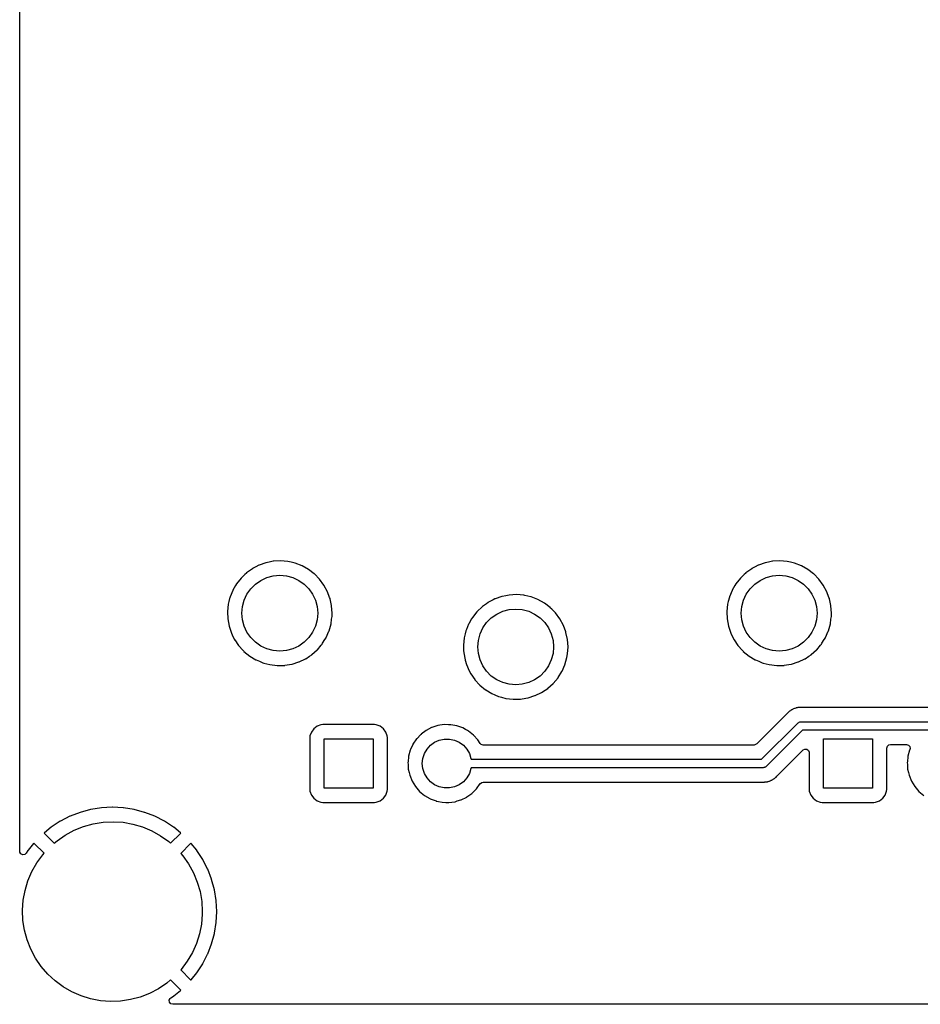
# Model space of a CAD drawing. Extents: x 2.72 to 6.23, y -5.23 to -2.47.
# Tile 1 of 18: x 2.72 to 3.98, y -5.23 to -3.85. Entities that reach past the tile are written whole.
import ezdxf

# ---------------------------------------------------------------- set-up
doc = ezdxf.new("R2010")
doc.units = 0
doc.header["$MEASUREMENT"] = 0
doc.layers.add('BLACK', color=7, linetype='CONTINUOUS')

msp = doc.modelspace()

# ---------------------------------------------------------------- linework, layer by layer
at = {"layer": 'BLACK', "linetype": 'CONTINUOUS'}
for p, q in [((2.72002, -5.01537), (2.72002, -2.68463)), ((3.07545, -4.60911), (3.07148, -4.6099)), ((3.07563, -4.6091), (3.07545, -4.60911)), ((3.08562, -4.60855), (3.07563, -4.6091)), ((3.07563, -4.6091), (3.07563, -4.6091)), ((3.0858, -4.60854), (3.08562, -4.60855)), ((3.08562, -4.60855), (3.08562, -4.60855)), ((3.09612, -4.60944), (3.0858, -4.60854)), ((3.77545, -4.60911), (3.77148, -4.6099)), ((3.77563, -4.6091), (3.77545, -4.60911)), ((3.78562, -4.60855), (3.77563, -4.6091)), ((3.77563, -4.6091), (3.77563, -4.6091)), ((3.7858, -4.60854), (3.78562, -4.60855)), ((3.78562, -4.60855), (3.78562, -4.60855)), ((3.79612, -4.60944), (3.7858, -4.60854)), ((3.04211, -4.62235), (3.03789, -4.62537)), ((3.04617, -4.61945), (3.04211, -4.62235)), ((3.04632, -4.61934), (3.04617, -4.61945)), ((3.04617, -4.61945), (3.04617, -4.61945)), ((3.05097, -4.61692), (3.04632, -4.61934)), ((3.05536, -4.61465), (3.05097, -4.61692)), ((3.05551, -4.61457), (3.05536, -4.61465)), ((3.05536, -4.61465), (3.05536, -4.61465)), ((3.05568, -4.61451), (3.05551, -4.61457)), ((3.06512, -4.61119), (3.05568, -4.61451)), ((3.05568, -4.61451), (3.05568, -4.61451)), ((3.06529, -4.61113), (3.06512, -4.61119)), ((3.06546, -4.6111), (3.06529, -4.61113)), ((3.07148, -4.6099), (3.06546, -4.6111)), ((3.06546, -4.6111), (3.06546, -4.6111)), ((3.1005, -4.61045), (3.09612, -4.60944)), ((3.10604, -4.61174), (3.1005, -4.61045)), ((3.10605, -4.61174), (3.10604, -4.61174)), ((3.10622, -4.61178), (3.10605, -4.61174)), ((3.11588, -4.61552), (3.10622, -4.61178)), ((3.12492, -4.62058), (3.11588, -4.61552)), ((3.12506, -4.62068), (3.12492, -4.62058)), ((3.13302, -4.62676), (3.12506, -4.62068)), ((3.12506, -4.62068), (3.12506, -4.62068)), ((3.74211, -4.62235), (3.73789, -4.62537)), ((3.74617, -4.61945), (3.74211, -4.62235)), ((3.74632, -4.61934), (3.74617, -4.61945)), ((3.74617, -4.61945), (3.74617, -4.61945)), ((3.75097, -4.61692), (3.74632, -4.61934)), ((3.75536, -4.61465), (3.75097, -4.61692)), ((3.75551, -4.61457), (3.75536, -4.61465)), ((3.75536, -4.61465), (3.75536, -4.61465)), ((3.75568, -4.61451), (3.75551, -4.61457)), ((3.76512, -4.61119), (3.75568, -4.61451)), ((3.75568, -4.61451), (3.75568, -4.61451)), ((3.76529, -4.61113), (3.76512, -4.61119)), ((3.76546, -4.6111), (3.76529, -4.61113)), ((3.77148, -4.6099), (3.76546, -4.6111)), ((3.76546, -4.6111), (3.76546, -4.6111)), ((3.8005, -4.61045), (3.79612, -4.60944)), ((3.80604, -4.61174), (3.8005, -4.61045)), ((3.80605, -4.61174), (3.80604, -4.61174)), ((3.80622, -4.61178), (3.80605, -4.61174)), ((3.81588, -4.61552), (3.80622, -4.61178)), ((3.82492, -4.62058), (3.81588, -4.61552)), ((3.82506, -4.62068), (3.82492, -4.62058)), ((3.83302, -4.62676), (3.82506, -4.62068)), ((3.82506, -4.62068), (3.82506, -4.62068)), ((3.03039, -4.63252), (3.02397, -4.64066)), ((3.03565, -4.6275), (3.03039, -4.63252)), ((3.03776, -4.62549), (3.03565, -4.6275)), ((3.03789, -4.62537), (3.03776, -4.62549)), ((3.03776, -4.62549), (3.03776, -4.62549)), ((3.05048, -4.64117), (3.05807, -4.63586)), ((3.05807, -4.63586), (3.06647, -4.63195)), ((3.06647, -4.63195), (3.07542, -4.62955)), ((3.07542, -4.62955), (3.08465, -4.62874)), ((3.08465, -4.62874), (3.09387, -4.62955)), ((3.09387, -4.62955), (3.10282, -4.63195)), ((3.10282, -4.63195), (3.11122, -4.63586)), ((3.11122, -4.63586), (3.11881, -4.64117)), ((3.13316, -4.62686), (3.13302, -4.62676)), ((3.13302, -4.62676), (3.13302, -4.62676)), ((3.14043, -4.63425), (3.13316, -4.62686)), ((3.14658, -4.64258), (3.14043, -4.63425)), ((3.73039, -4.63252), (3.72397, -4.64066)), ((3.73565, -4.6275), (3.73039, -4.63252)), ((3.73776, -4.62549), (3.73565, -4.6275)), ((3.73789, -4.62537), (3.73776, -4.62549)), ((3.73776, -4.62549), (3.73776, -4.62549)), ((3.75048, -4.64117), (3.75807, -4.63586)), ((3.75807, -4.63586), (3.76647, -4.63195)), ((3.76647, -4.63195), (3.77542, -4.62955)), ((3.77542, -4.62955), (3.78465, -4.62874)), ((3.78465, -4.62874), (3.79387, -4.62955)), ((3.79387, -4.62955), (3.80282, -4.63195)), ((3.80282, -4.63195), (3.81122, -4.63586)), ((3.81122, -4.63586), (3.81881, -4.64117)), ((3.83316, -4.62686), (3.83302, -4.62676)), ((3.83302, -4.62676), (3.83302, -4.62676)), ((3.84043, -4.63425), (3.83316, -4.62686)), ((3.84658, -4.64258), (3.84043, -4.63425)), ((3.0187, -4.64978), (3.01498, -4.65898)), ((3.01877, -4.64962), (3.0187, -4.64978)), ((3.01886, -4.64947), (3.01877, -4.64962)), ((3.02261, -4.64301), (3.01886, -4.64947)), ((3.01886, -4.64947), (3.01886, -4.64947)), ((3.02397, -4.64066), (3.02261, -4.64301)), ((3.03862, -4.65531), (3.04393, -4.64773)), ((3.04393, -4.64773), (3.05048, -4.64117)), ((3.11881, -4.64117), (3.12536, -4.64773)), ((3.12536, -4.64773), (3.13067, -4.65531)), ((3.1515, -4.6517), (3.14658, -4.64258)), ((3.7187, -4.64978), (3.71498, -4.65898)), ((3.71877, -4.64962), (3.7187, -4.64978)), ((3.71886, -4.64947), (3.71877, -4.64962)), ((3.72261, -4.64301), (3.71886, -4.64947)), ((3.71886, -4.64947), (3.71886, -4.64947)), ((3.72397, -4.64066), (3.72261, -4.64301)), ((3.73862, -4.65531), (3.74393, -4.64773)), ((3.74393, -4.64773), (3.75048, -4.64117)), ((3.81881, -4.64117), (3.82536, -4.64773)), ((3.82536, -4.64773), (3.83067, -4.65531)), ((3.8515, -4.6517), (3.84658, -4.64258)), ((3.01484, -4.65939), (3.01335, -4.66538)), ((3.01488, -4.65922), (3.01484, -4.65939)), ((3.01484, -4.65939), (3.01484, -4.65939)), ((3.01498, -4.65898), (3.01488, -4.65922)), ((3.0323, -4.67266), (3.0347, -4.66371)), ((3.0347, -4.66371), (3.03862, -4.65531)), ((3.13067, -4.65531), (3.13459, -4.66371)), ((3.13459, -4.66371), (3.13699, -4.67266)), ((3.15156, -4.65187), (3.1515, -4.6517)), ((3.15447, -4.65974), (3.15156, -4.65187)), ((3.15509, -4.66142), (3.15447, -4.65974)), ((3.15513, -4.6616), (3.15509, -4.66142)), ((3.1572, -4.67124), (3.15513, -4.6616)), ((3.38357, -4.66319), (3.37703, -4.66659)), ((3.38607, -4.66189), (3.38357, -4.66319)), ((3.38622, -4.66181), (3.38607, -4.66189)), ((3.38607, -4.66189), (3.38607, -4.66189)), ((3.38639, -4.66175), (3.38622, -4.66181)), ((3.39583, -4.65844), (3.38639, -4.66175)), ((3.38639, -4.66175), (3.38639, -4.66175)), ((3.396, -4.65838), (3.39583, -4.65844)), ((3.39617, -4.65834), (3.396, -4.65838)), ((3.40156, -4.65727), (3.39617, -4.65834)), ((3.39617, -4.65834), (3.39617, -4.65834)), ((3.40616, -4.65636), (3.40156, -4.65727)), ((3.40633, -4.65635), (3.40616, -4.65636)), ((3.40634, -4.65635), (3.40633, -4.65635)), ((3.41633, -4.6558), (3.40634, -4.65635)), ((3.41651, -4.65579), (3.41633, -4.6558)), ((3.41633, -4.6558), (3.41633, -4.6558)), ((3.42683, -4.65668), (3.41651, -4.65579)), ((3.42836, -4.65704), (3.42683, -4.65668)), ((3.43675, -4.65898), (3.42836, -4.65704)), ((3.43692, -4.65902), (3.43675, -4.65898)), ((3.43675, -4.65898), (3.43675, -4.65898)), ((3.44659, -4.66276), (3.43692, -4.65902)), ((3.45563, -4.66782), (3.44659, -4.66276)), ((3.71484, -4.65939), (3.71335, -4.66538)), ((3.71488, -4.65922), (3.71484, -4.65939)), ((3.71484, -4.65939), (3.71484, -4.65939)), ((3.71498, -4.65898), (3.71488, -4.65922)), ((3.7323, -4.67266), (3.7347, -4.66371)), ((3.7347, -4.66371), (3.73862, -4.65531)), ((3.83067, -4.65531), (3.83459, -4.66371)), ((3.83459, -4.66371), (3.83699, -4.67266)), ((3.85156, -4.65187), (3.8515, -4.6517)), ((3.85447, -4.65974), (3.85156, -4.65187)), ((3.85509, -4.66142), (3.85447, -4.65974)), ((3.85513, -4.6616), (3.85509, -4.66142)), ((3.8572, -4.67124), (3.85513, -4.6616)), ((3.01238, -4.66928), (3.01133, -4.67959)), ((3.01335, -4.66538), (3.01238, -4.66928)), ((3.0315, -4.68189), (3.0323, -4.67266)), ((3.13699, -4.67266), (3.1378, -4.68189)), ((3.15727, -4.67155), (3.1572, -4.67124)), ((3.15728, -4.67173), (3.15727, -4.67155)), ((3.15798, -4.68163), (3.15728, -4.67173)), ((3.36847, -4.67273), (3.36143, -4.67944)), ((3.3686, -4.67261), (3.36847, -4.67273)), ((3.36847, -4.67273), (3.36847, -4.67273)), ((3.37436, -4.6685), (3.3686, -4.67261)), ((3.37688, -4.66669), (3.37436, -4.6685)), ((3.37703, -4.66659), (3.37688, -4.66669)), ((3.37688, -4.66669), (3.37688, -4.66669)), ((3.39718, -4.67919), (3.40612, -4.67679)), ((3.40612, -4.67679), (3.41535, -4.67598)), ((3.41535, -4.67598), (3.42458, -4.67679)), ((3.42458, -4.67679), (3.43353, -4.67919)), ((3.45577, -4.66793), (3.45563, -4.66782)), ((3.46373, -4.674), (3.45577, -4.66793)), ((3.45577, -4.66793), (3.45577, -4.66793)), ((3.46387, -4.67411), (3.46373, -4.674)), ((3.46373, -4.674), (3.46373, -4.674)), ((3.46604, -4.67631), (3.46387, -4.67411)), ((3.46912, -4.67944), (3.46604, -4.67631)), ((3.71238, -4.66928), (3.71133, -4.67959)), ((3.71335, -4.66538), (3.71238, -4.66928)), ((3.7315, -4.68189), (3.7323, -4.67266)), ((3.83699, -4.67266), (3.8378, -4.68189)), ((3.85727, -4.67155), (3.8572, -4.67124)), ((3.85728, -4.67173), (3.85727, -4.67155)), ((3.85798, -4.68163), (3.85728, -4.67173)), ((3.01133, -4.67959), (3.01133, -4.67976)), ((3.01133, -4.67976), (3.01172, -4.68969)), ((3.01172, -4.68969), (3.01173, -4.68994)), ((3.01173, -4.68994), (3.01359, -4.70013)), ((3.0323, -4.69112), (3.0315, -4.68189)), ((3.0347, -4.70007), (3.0323, -4.69112)), ((3.13699, -4.69112), (3.13459, -4.70007)), ((3.1378, -4.68189), (3.13699, -4.69112)), ((3.15648, -4.69677), (3.15735, -4.69024)), ((3.15735, -4.69024), (3.15784, -4.68662)), ((3.15784, -4.68662), (3.15786, -4.6865)), ((3.15784, -4.68662), (3.15784, -4.68662)), ((3.15786, -4.6865), (3.158, -4.68189)), ((3.158, -4.68189), (3.15798, -4.68163)), ((3.35356, -4.68983), (3.34957, -4.69671)), ((3.35468, -4.6879), (3.35356, -4.68983)), ((3.3611, -4.67976), (3.35468, -4.6879)), ((3.36143, -4.67944), (3.3611, -4.67976)), ((3.37464, -4.69497), (3.38119, -4.68842)), ((3.38119, -4.68842), (3.38878, -4.6831)), ((3.38878, -4.6831), (3.39718, -4.67919)), ((3.43353, -4.67919), (3.44193, -4.6831)), ((3.44193, -4.6831), (3.44952, -4.68842)), ((3.44952, -4.68842), (3.45607, -4.69497)), ((3.46926, -4.67959), (3.46912, -4.67944)), ((3.47113, -4.68149), (3.46926, -4.67959)), ((3.47729, -4.68983), (3.47113, -4.68149)), ((3.48221, -4.69895), (3.47729, -4.68983)), ((3.71133, -4.67959), (3.71133, -4.67976)), ((3.71133, -4.67976), (3.71172, -4.68969)), ((3.71172, -4.68969), (3.71173, -4.68994)), ((3.71173, -4.68994), (3.71359, -4.70013)), ((3.7323, -4.69112), (3.7315, -4.68189)), ((3.7347, -4.70007), (3.7323, -4.69112)), ((3.83699, -4.69112), (3.83459, -4.70007)), ((3.8378, -4.68189), (3.83699, -4.69112)), ((3.85648, -4.69677), (3.85735, -4.69024)), ((3.85735, -4.69024), (3.85784, -4.68662)), ((3.85784, -4.68662), (3.85786, -4.6865)), ((3.85784, -4.68662), (3.85784, -4.68662)), ((3.85786, -4.6865), (3.858, -4.68189)), ((3.858, -4.68189), (3.85798, -4.68163)), ((3.01359, -4.70013), (3.01687, -4.70996)), ((3.03862, -4.70846), (3.0347, -4.70007)), ((3.13459, -4.70007), (3.13067, -4.70846)), ((3.15367, -4.70674), (3.15648, -4.69677)), ((3.34638, -4.70451), (3.34559, -4.70647)), ((3.34941, -4.69702), (3.34638, -4.70451)), ((3.34948, -4.69686), (3.34941, -4.69702)), ((3.34957, -4.69671), (3.34948, -4.69686)), ((3.34957, -4.69671), (3.34957, -4.69671)), ((3.36541, -4.71096), (3.36933, -4.70256)), ((3.36933, -4.70256), (3.37464, -4.69497)), ((3.45607, -4.69497), (3.46138, -4.70256)), ((3.46138, -4.70256), (3.4653, -4.71096)), ((3.48227, -4.69911), (3.48221, -4.69895)), ((3.48557, -4.70805), (3.48227, -4.69911)), ((3.71359, -4.70013), (3.71687, -4.70996)), ((3.73862, -4.70846), (3.7347, -4.70007)), ((3.83459, -4.70007), (3.83067, -4.70846)), ((3.85367, -4.70674), (3.85648, -4.69677)), ((3.01687, -4.70996), (3.01808, -4.71237)), ((3.01808, -4.71237), (3.02138, -4.71897)), ((3.02138, -4.71897), (3.0215, -4.71923)), ((3.0215, -4.71923), (3.0216, -4.71938)), ((3.0216, -4.71938), (3.02688, -4.727)), ((3.04393, -4.71605), (3.03862, -4.70846)), ((3.05048, -4.7226), (3.04393, -4.71605)), ((3.12536, -4.71605), (3.11881, -4.7226)), ((3.13067, -4.70846), (3.12536, -4.71605)), ((3.14461, -4.72401), (3.14797, -4.71863)), ((3.14797, -4.71863), (3.14948, -4.71622)), ((3.14948, -4.71622), (3.14958, -4.71598)), ((3.14958, -4.71598), (3.15359, -4.7069)), ((3.15359, -4.7069), (3.15367, -4.70674)), ((3.34309, -4.71652), (3.34203, -4.72683)), ((3.34452, -4.71076), (3.34309, -4.71652)), ((3.34555, -4.70664), (3.34452, -4.71076)), ((3.34559, -4.70647), (3.34555, -4.70664)), ((3.34555, -4.70664), (3.34555, -4.70664)), ((3.36301, -4.7199), (3.36541, -4.71096)), ((3.4653, -4.71096), (3.4677, -4.7199)), ((3.4858, -4.70867), (3.48557, -4.70805)), ((3.48583, -4.70884), (3.4858, -4.70867)), ((3.48791, -4.71846), (3.48583, -4.70884)), ((3.48798, -4.7188), (3.48791, -4.71846)), ((3.48871, -4.72913), (3.48798, -4.7188)), ((3.71687, -4.70996), (3.71808, -4.71237)), ((3.71808, -4.71237), (3.72138, -4.71897)), ((3.72138, -4.71897), (3.7215, -4.71923)), ((3.7215, -4.71923), (3.7216, -4.71938)), ((3.7216, -4.71938), (3.72688, -4.727)), ((3.74393, -4.71605), (3.73862, -4.70846)), ((3.75048, -4.7226), (3.74393, -4.71605)), ((3.82536, -4.71605), (3.81881, -4.7226)), ((3.83067, -4.70846), (3.82536, -4.71605)), ((3.84461, -4.72401), (3.84797, -4.71863)), ((3.84797, -4.71863), (3.84948, -4.71622)), ((3.84948, -4.71622), (3.84958, -4.71598)), ((3.84958, -4.71598), (3.85359, -4.7069)), ((3.85359, -4.7069), (3.85367, -4.70674)), ((3.02688, -4.727), (3.0274, -4.72776)), ((3.0274, -4.72776), (3.03264, -4.73342)), ((3.05807, -4.72792), (3.05048, -4.7226)), ((3.06647, -4.73183), (3.05807, -4.72792)), ((3.07542, -4.73423), (3.06647, -4.73183)), ((3.10282, -4.73183), (3.09387, -4.73423)), ((3.11122, -4.72792), (3.10282, -4.73183)), ((3.11881, -4.7226), (3.11122, -4.72792)), ((3.12974, -4.73974), (3.13719, -4.73306)), ((3.13719, -4.73306), (3.13732, -4.73294)), ((3.13719, -4.73306), (3.13719, -4.73306)), ((3.13732, -4.73294), (3.14246, -4.72683)), ((3.14246, -4.72683), (3.14399, -4.72501)), ((3.14399, -4.72501), (3.14461, -4.72401)), ((3.34203, -4.72683), (3.34204, -4.727)), ((3.34204, -4.727), (3.34233, -4.73432)), ((3.3622, -4.72913), (3.36301, -4.7199)), ((3.36301, -4.73836), (3.3622, -4.72913)), ((3.4677, -4.7199), (3.4685, -4.72913)), ((3.4685, -4.72913), (3.4677, -4.73836)), ((3.48858, -4.73342), (3.48871, -4.72926)), ((3.48871, -4.72926), (3.48871, -4.72913)), ((3.48871, -4.72926), (3.48871, -4.72926)), ((3.72688, -4.727), (3.7274, -4.72776)), ((3.7274, -4.72776), (3.73264, -4.73342)), ((3.75807, -4.72792), (3.75048, -4.7226)), ((3.76647, -4.73183), (3.75807, -4.72792)), ((3.77542, -4.73423), (3.76647, -4.73183)), ((3.80282, -4.73183), (3.79387, -4.73423)), ((3.81122, -4.72792), (3.80282, -4.73183)), ((3.81881, -4.7226), (3.81122, -4.72792)), ((3.82974, -4.73974), (3.83719, -4.73306)), ((3.83719, -4.73306), (3.83732, -4.73294)), ((3.83719, -4.73306), (3.83719, -4.73306)), ((3.83732, -4.73294), (3.84246, -4.72683)), ((3.84246, -4.72683), (3.84399, -4.72501)), ((3.84399, -4.72501), (3.84461, -4.72401)), ((3.03264, -4.73342), (3.03404, -4.73494)), ((3.03404, -4.73494), (3.03443, -4.73536)), ((3.03443, -4.73536), (3.04247, -4.74191)), ((3.04247, -4.74191), (3.04262, -4.742)), ((3.04262, -4.742), (3.04262, -4.742)), ((3.04262, -4.742), (3.05119, -4.74716)), ((3.08465, -4.73504), (3.07542, -4.73423)), ((3.09387, -4.73423), (3.08465, -4.73504)), ((3.11181, -4.75002), (3.12083, -4.74569)), ((3.12083, -4.74569), (3.12099, -4.74561)), ((3.12083, -4.74569), (3.12083, -4.74569)), ((3.12099, -4.74561), (3.12613, -4.74218)), ((3.12613, -4.74218), (3.12946, -4.73995)), ((3.12946, -4.73995), (3.12961, -4.73985)), ((3.12946, -4.73995), (3.12946, -4.73995)), ((3.12961, -4.73985), (3.12974, -4.73974)), ((3.12974, -4.73974), (3.12974, -4.73974)), ((3.34233, -4.73432), (3.34244, -4.73718)), ((3.34244, -4.73718), (3.3443, -4.74738)), ((3.36541, -4.74731), (3.36301, -4.73836)), ((3.4677, -4.73836), (3.4653, -4.74731)), ((3.48437, -4.75398), (3.48719, -4.74401)), ((3.48719, -4.74401), (3.48792, -4.73855)), ((3.48792, -4.73855), (3.48855, -4.73387)), ((3.48855, -4.73386), (3.48857, -4.73374)), ((3.48855, -4.73387), (3.48855, -4.73386)), ((3.48857, -4.73374), (3.48858, -4.73342)), ((3.73264, -4.73342), (3.73404, -4.73494)), ((3.73404, -4.73494), (3.73443, -4.73536)), ((3.73443, -4.73536), (3.74247, -4.74191)), ((3.74247, -4.74191), (3.74262, -4.742)), ((3.74262, -4.742), (3.74262, -4.742)), ((3.74262, -4.742), (3.75119, -4.74716)), ((3.78465, -4.73504), (3.77542, -4.73423)), ((3.79387, -4.73423), (3.78465, -4.73504)), ((3.81181, -4.75002), (3.82083, -4.74569)), ((3.82083, -4.74569), (3.82099, -4.74561)), ((3.82083, -4.74569), (3.82083, -4.74569)), ((3.82099, -4.74561), (3.82613, -4.74218)), ((3.82613, -4.74218), (3.82946, -4.73995)), ((3.82946, -4.73995), (3.82961, -4.73985)), ((3.82946, -4.73995), (3.82946, -4.73995)), ((3.82961, -4.73985), (3.82974, -4.73974)), ((3.82974, -4.73974), (3.82974, -4.73974)), ((3.05119, -4.74716), (3.05119, -4.74716)), ((3.05119, -4.74716), (3.05134, -4.74725)), ((3.05134, -4.74725), (3.05605, -4.74925)), ((3.05605, -4.74925), (3.06072, -4.75122)), ((3.06072, -4.75122), (3.06072, -4.75122)), ((3.06072, -4.75122), (3.06088, -4.75129)), ((3.06088, -4.75129), (3.06105, -4.75134)), ((3.06105, -4.75134), (3.06105, -4.75134)), ((3.06105, -4.75134), (3.0624, -4.75169)), ((3.0624, -4.75169), (3.0709, -4.75395)), ((3.0709, -4.75395), (3.08119, -4.75516)), ((3.08119, -4.75516), (3.09155, -4.75492)), ((3.09155, -4.75492), (3.09172, -4.75489)), ((3.09172, -4.75489), (3.1016, -4.75325)), ((3.1016, -4.75325), (3.10177, -4.75322)), ((3.1016, -4.75325), (3.1016, -4.75325)), ((3.10177, -4.75322), (3.10194, -4.75317)), ((3.10194, -4.75317), (3.11148, -4.75015)), ((3.10194, -4.75317), (3.10194, -4.75317)), ((3.11148, -4.75015), (3.11165, -4.75009)), ((3.11148, -4.75015), (3.11148, -4.75015)), ((3.11165, -4.75009), (3.11181, -4.75002)), ((3.11181, -4.75002), (3.11181, -4.75002)), ((3.3443, -4.74738), (3.34436, -4.74754)), ((3.34436, -4.74754), (3.3465, -4.75395)), ((3.3465, -4.75395), (3.34758, -4.75721)), ((3.34758, -4.75721), (3.34874, -4.75952)), ((3.34874, -4.75952), (3.35212, -4.76628)), ((3.36933, -4.75571), (3.36541, -4.74731)), ((3.37464, -4.7633), (3.36933, -4.75571)), ((3.46138, -4.75571), (3.45607, -4.7633)), ((3.4653, -4.74731), (3.46138, -4.75571)), ((3.4804, -4.76297), (3.4843, -4.75414)), ((3.4843, -4.75414), (3.48437, -4.75398)), ((3.75119, -4.74716), (3.75119, -4.74716)), ((3.75119, -4.74716), (3.75134, -4.74725)), ((3.75134, -4.74725), (3.75605, -4.74925)), ((3.75605, -4.74925), (3.76072, -4.75122)), ((3.76072, -4.75122), (3.76072, -4.75122)), ((3.76072, -4.75122), (3.76088, -4.75129)), ((3.76088, -4.75129), (3.76105, -4.75134)), ((3.76105, -4.75134), (3.76105, -4.75134)), ((3.76105, -4.75134), (3.7624, -4.75169)), ((3.7624, -4.75169), (3.7709, -4.75395)), ((3.7709, -4.75395), (3.78119, -4.75516)), ((3.78119, -4.75516), (3.79155, -4.75492)), ((3.79155, -4.75492), (3.79172, -4.75489)), ((3.79172, -4.75489), (3.8016, -4.75325)), ((3.8016, -4.75325), (3.80177, -4.75322)), ((3.8016, -4.75325), (3.8016, -4.75325)), ((3.80177, -4.75322), (3.80194, -4.75317)), ((3.80194, -4.75317), (3.81148, -4.75015)), ((3.80194, -4.75317), (3.80194, -4.75317)), ((3.81148, -4.75015), (3.81165, -4.75009)), ((3.81148, -4.75015), (3.81148, -4.75015)), ((3.81165, -4.75009), (3.81181, -4.75002)), ((3.81181, -4.75002), (3.81181, -4.75002)), ((3.35212, -4.76628), (3.35221, -4.76648)), ((3.35221, -4.76648), (3.35231, -4.76662)), ((3.35231, -4.76662), (3.35795, -4.77477)), ((3.38119, -4.76985), (3.37464, -4.7633)), ((3.38878, -4.77516), (3.38119, -4.76985)), ((3.44952, -4.76985), (3.44193, -4.77516)), ((3.45607, -4.7633), (3.44952, -4.76985)), ((3.46803, -4.78018), (3.4747, -4.77225)), ((3.4747, -4.77225), (3.4748, -4.7721)), ((3.4748, -4.7721), (3.48009, -4.76361)), ((3.48009, -4.76361), (3.48018, -4.76346)), ((3.48018, -4.76346), (3.4804, -4.76297)), ((3.35795, -4.77477), (3.3581, -4.775)), ((3.3581, -4.775), (3.36514, -4.78261)), ((3.36514, -4.78261), (3.37317, -4.78915)), ((3.39718, -4.77908), (3.38878, -4.77516)), ((3.40612, -4.78148), (3.39718, -4.77908)), ((3.41535, -4.78228), (3.40612, -4.78148)), ((3.42458, -4.78148), (3.41535, -4.78228)), ((3.43353, -4.77908), (3.42458, -4.78148)), ((3.44193, -4.77516), (3.43353, -4.77908)), ((3.45648, -4.78966), (3.46017, -4.78719)), ((3.46017, -4.78719), (3.46031, -4.7871)), ((3.46017, -4.78719), (3.46017, -4.78719)), ((3.46031, -4.7871), (3.46045, -4.78698)), ((3.46045, -4.78698), (3.4679, -4.7803)), ((3.46045, -4.78698), (3.46045, -4.78698)), ((3.4679, -4.7803), (3.46803, -4.78018)), ((3.4679, -4.7803), (3.4679, -4.7803)), ((3.37317, -4.78915), (3.37332, -4.78924)), ((3.37332, -4.78924), (3.37332, -4.78924)), ((3.37332, -4.78924), (3.3819, -4.7944)), ((3.3819, -4.7944), (3.3819, -4.7944)), ((3.3819, -4.7944), (3.38205, -4.79449)), ((3.38205, -4.79449), (3.38627, -4.79628)), ((3.38627, -4.79628), (3.39143, -4.79847)), ((3.39143, -4.79847), (3.39143, -4.79847)), ((3.39143, -4.79847), (3.39159, -4.79854)), ((3.39159, -4.79854), (3.39176, -4.79858)), ((3.39176, -4.79858), (3.39176, -4.79858)), ((3.39176, -4.79858), (3.39554, -4.79958)), ((3.39554, -4.79958), (3.40161, -4.80119)), ((3.40161, -4.80119), (3.4119, -4.80241)), ((3.4119, -4.80241), (3.42226, -4.80216)), ((3.42226, -4.80216), (3.42456, -4.80178)), ((3.42456, -4.80178), (3.43231, -4.80049)), ((3.43231, -4.80049), (3.43248, -4.80046)), ((3.43231, -4.80049), (3.43231, -4.80049)), ((3.43248, -4.80046), (3.43265, -4.80041)), ((3.43265, -4.80041), (3.44219, -4.79739)), ((3.43265, -4.80041), (3.43265, -4.80041)), ((3.44219, -4.79739), (3.44236, -4.79734)), ((3.44219, -4.79739), (3.44219, -4.79739)), ((3.44236, -4.79734), (3.44252, -4.79726)), ((3.44252, -4.79726), (3.45154, -4.79293)), ((3.44252, -4.79726), (3.44252, -4.79726)), ((3.45154, -4.79293), (3.4517, -4.79285)), ((3.45154, -4.79293), (3.45154, -4.79293)), ((3.4517, -4.79285), (3.45648, -4.78966)), ((3.80462, -4.81602), (3.8039, -4.81645)), ((3.80637, -4.81551), (3.80462, -4.81602)), ((3.80681, -4.81536), (3.80637, -4.81551)), ((3.80821, -4.8148), (3.80681, -4.81536)), ((3.8085, -4.81469), (3.80821, -4.8148)), ((3.80821, -4.8148), (3.80821, -4.8148)), ((3.80881, -4.81465), (3.8085, -4.81469)), ((3.80906, -4.81462), (3.80881, -4.81465)), ((3.80881, -4.81465), (3.80881, -4.81465)), ((3.80934, -4.81458), (3.80906, -4.81462)), ((3.8101, -4.81443), (3.80934, -4.81458)), ((3.81091, -4.81419), (3.8101, -4.81443)), ((3.81273, -4.81413), (3.81091, -4.81419)), ((3.8132, -4.8141), (3.81273, -4.81413)), ((3.81321, -4.81409), (3.8132, -4.8141)), ((3.81337, -4.81407), (3.81321, -4.81409)), ((3.81321, -4.81409), (3.81321, -4.81409)), ((3.81451, -4.81407), (3.81337, -4.81407)), ((3.81467, -4.81407), (3.81451, -4.81407)), ((3.81715, -4.81399), (3.81467, -4.81407)), ((3.81746, -4.81398), (3.81715, -4.81399)), ((3.81715, -4.81399), (3.81715, -4.81399)), ((3.81776, -4.81405), (3.81746, -4.81398)), ((3.81823, -4.81407), (3.81776, -4.81405)), ((4.03869, -4.81407), (3.81823, -4.81407)), ((3.79564, -4.8227), (3.75319, -4.86514)), ((3.79595, -4.82235), (3.79564, -4.8227)), ((3.79711, -4.82095), (3.79595, -4.82235)), ((3.7978, -4.82045), (3.79711, -4.82095)), ((3.79839, -4.81995), (3.7978, -4.82045)), ((3.79898, -4.81935), (3.79839, -4.81995)), ((3.79925, -4.81919), (3.79898, -4.81935)), ((3.80055, -4.81843), (3.79925, -4.81919)), ((3.79925, -4.81919), (3.79925, -4.81919)), ((3.80094, -4.81817), (3.80055, -4.81843)), ((3.80241, -4.8171), (3.80094, -4.81817)), ((3.8032, -4.81679), (3.80241, -4.8171)), ((3.8039, -4.81645), (3.8032, -4.81679)), ((3.13694, -4.84033), (3.13235, -4.84377)), ((3.14231, -4.83832), (3.13694, -4.84033)), ((3.14476, -4.83805), (3.14231, -4.83832)), ((3.21745, -4.83805), (3.14476, -4.83805)), ((3.21989, -4.83832), (3.21745, -4.83805)), ((3.22526, -4.84033), (3.21989, -4.83832)), ((3.22985, -4.84377), (3.22526, -4.84033)), ((3.29754, -4.84223), (3.28995, -4.84618)), ((3.29772, -4.84214), (3.29754, -4.84223)), ((3.29754, -4.84223), (3.29754, -4.84223)), ((3.30623, -4.83935), (3.29772, -4.84214)), ((3.31509, -4.838), (3.30623, -4.83935)), ((3.31529, -4.838), (3.31509, -4.838)), ((3.32115, -4.83807), (3.31529, -4.838)), ((3.31529, -4.838), (3.31529, -4.838)), ((3.32404, -4.83811), (3.32115, -4.83807)), ((3.32424, -4.83814), (3.32404, -4.83811)), ((3.33266, -4.83964), (3.32424, -4.83814)), ((3.32424, -4.83814), (3.32424, -4.83814)), ((3.33286, -4.83968), (3.33266, -4.83964)), ((3.33266, -4.83964), (3.33266, -4.83964)), ((3.33305, -4.83975), (3.33286, -4.83968)), ((3.34111, -4.8426), (3.33305, -4.83975)), ((3.33305, -4.83975), (3.33305, -4.83975)), ((3.3413, -4.84267), (3.34111, -4.8426)), ((3.34111, -4.8426), (3.34111, -4.8426)), ((3.34506, -4.84474), (3.3413, -4.84267)), ((3.76003, -4.88661), (3.81082, -4.83582)), ((3.81082, -4.83582), (3.8115, -4.83544)), ((3.8115, -4.83544), (3.81205, -4.83489)), ((3.81205, -4.83489), (3.8128, -4.83468)), ((3.8128, -4.83468), (3.81347, -4.8343)), ((3.81347, -4.8343), (3.81425, -4.8343)), ((3.81425, -4.8343), (3.815, -4.83409)), ((3.815, -4.83409), (4.04015, -4.83409)), ((3.1269, -4.85373), (3.12663, -4.85618)), ((3.12663, -4.85618), (3.12663, -4.92886)), ((3.12891, -4.84836), (3.1269, -4.85373)), ((3.13235, -4.84377), (3.12891, -4.84836)), ((3.23329, -4.84836), (3.22985, -4.84377)), ((3.2353, -4.85373), (3.23329, -4.84836)), ((3.23557, -4.85618), (3.2353, -4.85373)), ((3.23557, -4.92886), (3.23557, -4.85618)), ((3.27729, -4.85721), (3.27642, -4.85812)), ((3.28187, -4.85242), (3.27729, -4.85721)), ((3.28261, -4.85165), (3.28187, -4.85242)), ((3.28277, -4.85153), (3.28261, -4.85165)), ((3.28961, -4.84639), (3.28277, -4.85153)), ((3.28977, -4.84627), (3.28961, -4.84639)), ((3.28961, -4.84639), (3.28961, -4.84639)), ((3.28995, -4.84618), (3.28977, -4.84627)), ((3.34766, -4.84618), (3.34506, -4.84474)), ((3.34914, -4.847), (3.34766, -4.84618)), ((3.35617, -4.85255), (3.34914, -4.847)), ((3.3622, -4.85917), (3.35617, -4.85255)), ((3.81745, -4.84591), (3.76666, -4.8967)), ((4.0377, -4.84591), (3.81745, -4.84591)), ((3.14665, -4.92697), (3.14665, -4.85807)), ((3.14665, -4.85807), (3.21555, -4.85807)), ((3.21555, -4.85807), (3.21555, -4.92697)), ((3.27129, -4.86571), (3.26788, -4.87305)), ((3.27138, -4.86552), (3.27129, -4.86571)), ((3.27129, -4.86571), (3.27129, -4.86571)), ((3.27642, -4.85812), (3.27138, -4.86552)), ((3.29103, -4.87227), (3.29585, -4.86692)), ((3.29585, -4.86692), (3.30167, -4.86269)), ((3.30167, -4.86269), (3.30825, -4.85976)), ((3.30825, -4.85976), (3.3153, -4.85826)), ((3.3153, -4.85826), (3.3225, -4.85826)), ((3.3225, -4.85826), (3.32954, -4.85976)), ((3.32954, -4.85976), (3.33612, -4.86269)), ((3.33612, -4.86269), (3.34195, -4.86692)), ((3.34195, -4.86692), (3.34677, -4.87227)), ((3.36231, -4.85934), (3.3622, -4.85917)), ((3.36554, -4.86433), (3.36231, -4.85934)), ((3.36231, -4.85934), (3.36231, -4.85934)), ((3.36702, -4.86581), (3.36554, -4.86433)), ((3.3697, -4.86659), (3.36702, -4.86581)), ((3.74969, -4.86659), (3.3697, -4.86659)), ((3.75074, -4.86648), (3.74969, -4.86659)), ((3.75319, -4.86514), (3.75074, -4.86648)), ((3.84665, -4.92697), (3.84665, -4.85807)), ((3.84665, -4.85807), (3.91555, -4.85807)), ((3.91555, -4.85807), (3.91555, -4.92697)), ((3.93557, -4.87089), (3.93636, -4.8682)), ((3.93557, -4.92886), (3.93557, -4.87089)), ((3.93636, -4.8682), (3.93847, -4.86637)), ((3.93847, -4.86637), (3.94053, -4.86593)), ((3.94053, -4.86593), (3.96342, -4.86593)), ((3.96342, -4.86593), (3.9661, -4.86671)), ((3.9661, -4.86671), (3.96793, -4.86883)), ((3.96793, -4.86883), (3.96833, -4.87159)), ((3.26519, -4.88248), (3.26439, -4.89)), ((3.26521, -4.88228), (3.26519, -4.88248)), ((3.2676, -4.87365), (3.26521, -4.88228)), ((3.26788, -4.87305), (3.2676, -4.87365)), ((3.2852, -4.88536), (3.28743, -4.87851)), ((3.28743, -4.87851), (3.29103, -4.87227)), ((3.34677, -4.87227), (3.35037, -4.87851)), ((3.35037, -4.87851), (3.35259, -4.88536)), ((3.78184, -4.90982), (3.81817, -4.8735)), ((3.81817, -4.8735), (3.82062, -4.87216)), ((3.82062, -4.87216), (3.82341, -4.87236)), ((3.82341, -4.87236), (3.82564, -4.87403)), ((3.82564, -4.87403), (3.82662, -4.87665)), ((3.82662, -4.87665), (3.82663, -4.87701)), ((3.82663, -4.87701), (3.82663, -4.92886)), ((3.96519, -4.88248), (3.96439, -4.89)), ((3.96521, -4.88228), (3.96519, -4.88248)), ((3.9676, -4.87365), (3.96521, -4.88228)), ((3.9678, -4.87322), (3.9676, -4.87365)), ((3.96792, -4.87297), (3.9678, -4.87322)), ((3.96833, -4.87159), (3.96792, -4.87297)), ((3.26439, -4.89), (3.26426, -4.89118)), ((3.26426, -4.89118), (3.26427, -4.89139)), ((3.26427, -4.89139), (3.26427, -4.89139)), ((3.26427, -4.89139), (3.26438, -4.89321)), ((3.26438, -4.89321), (3.26477, -4.90013)), ((3.28445, -4.89252), (3.2852, -4.88536)), ((3.2852, -4.89968), (3.28445, -4.89252)), ((3.35259, -4.88536), (3.35273, -4.88661)), ((3.35273, -4.89843), (3.35259, -4.89968)), ((3.35273, -4.88661), (3.76003, -4.88661)), ((3.76248, -4.89843), (3.35273, -4.89843)), ((3.76323, -4.89822), (3.76248, -4.89843)), ((3.76401, -4.89822), (3.76323, -4.89822)), ((3.76468, -4.89784), (3.76401, -4.89822)), ((3.76543, -4.89763), (3.76468, -4.89784)), ((3.76598, -4.89708), (3.76543, -4.89763)), ((3.76666, -4.8967), (3.76598, -4.89708)), ((3.96439, -4.89), (3.96426, -4.89118)), ((3.96426, -4.89118), (3.96427, -4.89139)), ((3.96427, -4.89139), (3.96427, -4.89139)), ((3.96427, -4.89139), (3.96438, -4.89321)), ((3.96438, -4.89321), (3.96477, -4.90013)), ((3.26477, -4.90013), (3.26482, -4.90032)), ((3.26482, -4.90032), (3.26482, -4.90033)), ((3.26482, -4.90033), (3.26589, -4.90508)), ((3.26589, -4.90508), (3.26674, -4.90886)), ((3.26674, -4.90886), (3.27011, -4.91716)), ((3.28743, -4.90653), (3.2852, -4.89968)), ((3.29103, -4.91277), (3.28743, -4.90653)), ((3.35037, -4.90653), (3.34677, -4.91277)), ((3.35259, -4.89968), (3.35037, -4.90653)), ((3.7785, -4.91317), (3.77909, -4.91257)), ((3.77909, -4.91257), (3.77969, -4.91206)), ((3.77969, -4.91206), (3.78012, -4.91175)), ((3.78012, -4.91175), (3.78037, -4.91157)), ((3.78037, -4.91157), (3.78153, -4.91017)), ((3.78153, -4.91017), (3.78184, -4.90982)), ((3.96477, -4.90013), (3.96482, -4.90032)), ((3.96482, -4.90032), (3.96482, -4.90033)), ((3.96482, -4.90033), (3.96589, -4.90508)), ((3.96589, -4.90508), (3.96674, -4.90886)), ((3.96674, -4.90886), (3.97011, -4.91716)), ((3.27011, -4.91716), (3.27479, -4.9248)), ((3.27479, -4.9248), (3.28066, -4.93157)), ((3.29585, -4.91812), (3.29103, -4.91277)), ((3.30167, -4.92235), (3.29585, -4.91812)), ((3.30825, -4.92528), (3.30167, -4.92235)), ((3.3153, -4.92678), (3.30825, -4.92528)), ((3.32954, -4.92528), (3.3225, -4.92678)), ((3.33612, -4.92235), (3.32954, -4.92528)), ((3.34195, -4.91812), (3.33612, -4.92235)), ((3.34677, -4.91277), (3.34195, -4.91812)), ((3.36052, -4.92794), (3.36575, -4.92067)), ((3.36575, -4.92067), (3.36578, -4.9207)), ((3.36578, -4.9207), (3.36767, -4.91896)), ((3.36767, -4.91896), (3.36987, -4.91844)), ((3.36987, -4.91844), (3.75925, -4.91844)), ((3.75925, -4.91844), (3.75972, -4.91847)), ((3.75972, -4.91847), (3.75972, -4.91847)), ((3.75972, -4.91847), (3.76002, -4.91853)), ((3.76002, -4.91853), (3.76281, -4.91845)), ((3.76281, -4.91845), (3.76297, -4.91844)), ((3.76297, -4.91844), (3.76411, -4.91844)), ((3.76411, -4.91844), (3.76428, -4.91842)), ((3.76428, -4.91842), (3.76475, -4.91839)), ((3.76475, -4.91839), (3.76657, -4.91833)), ((3.76657, -4.91833), (3.76738, -4.91809)), ((3.76738, -4.91809), (3.76814, -4.91794)), ((3.76814, -4.91794), (3.76842, -4.9179)), ((3.76842, -4.9179), (3.76867, -4.91787)), ((3.76867, -4.91787), (3.76898, -4.91783)), ((3.76867, -4.91787), (3.76867, -4.91787)), ((3.76898, -4.91783), (3.76927, -4.91772)), ((3.76927, -4.91772), (3.77067, -4.91716)), ((3.76927, -4.91772), (3.76927, -4.91772)), ((3.77067, -4.91716), (3.77111, -4.91701)), ((3.77111, -4.91701), (3.77286, -4.9165)), ((3.77286, -4.9165), (3.77359, -4.91607)), ((3.77359, -4.91607), (3.77428, -4.91573)), ((3.77428, -4.91573), (3.77507, -4.91542)), ((3.77507, -4.91542), (3.77654, -4.91435)), ((3.77654, -4.91435), (3.77693, -4.91409)), ((3.77693, -4.91409), (3.77823, -4.91333)), ((3.77823, -4.91333), (3.7785, -4.91317)), ((3.77823, -4.91333), (3.77823, -4.91333)), ((3.97011, -4.91716), (3.97479, -4.9248)), ((3.97479, -4.9248), (3.98066, -4.93157)), ((3.12663, -4.92886), (3.1269, -4.93131)), ((3.1269, -4.93131), (3.12891, -4.93668)), ((3.12891, -4.93668), (3.13235, -4.94127)), ((3.21555, -4.92697), (3.14665, -4.92697)), ((3.22985, -4.94127), (3.23329, -4.93668)), ((3.23329, -4.93668), (3.2353, -4.93131)), ((3.2353, -4.93131), (3.23557, -4.92886)), ((3.28066, -4.93157), (3.28755, -4.93729)), ((3.28755, -4.93729), (3.28772, -4.93739)), ((3.28772, -4.93739), (3.28772, -4.93739)), ((3.28772, -4.93739), (3.29511, -4.94171)), ((3.3225, -4.92678), (3.3153, -4.92678)), ((3.33884, -4.94341), (3.34688, -4.93947)), ((3.34688, -4.93947), (3.34705, -4.93935)), ((3.34705, -4.93935), (3.35401, -4.93438)), ((3.34705, -4.93935), (3.34705, -4.93935)), ((3.35401, -4.93438), (3.35418, -4.93427)), ((3.35401, -4.93438), (3.35401, -4.93438)), ((3.35418, -4.93427), (3.36052, -4.92794)), ((3.82663, -4.92886), (3.8269, -4.93131)), ((3.8269, -4.93131), (3.82891, -4.93668)), ((3.82891, -4.93668), (3.83235, -4.94127)), ((3.91555, -4.92697), (3.84665, -4.92697)), ((3.92985, -4.94127), (3.93329, -4.93668)), ((3.93329, -4.93668), (3.9353, -4.93131)), ((3.9353, -4.93131), (3.93557, -4.92886)), ((3.98066, -4.93157), (3.98755, -4.93729)), ((2.84987, -4.95382), (2.83485, -4.95461)), ((2.85013, -4.95382), (2.84987, -4.95382)), ((2.86515, -4.95461), (2.85013, -4.95382)), ((3.13235, -4.94127), (3.13694, -4.94471)), ((3.13694, -4.94471), (3.14231, -4.94672)), ((3.14231, -4.94672), (3.14476, -4.94699)), ((3.14476, -4.94699), (3.21745, -4.94699)), ((3.21745, -4.94699), (3.21989, -4.94672)), ((3.21989, -4.94672), (3.22526, -4.94471)), ((3.22526, -4.94471), (3.22985, -4.94127)), ((3.29511, -4.94171), (3.29528, -4.94181)), ((3.29528, -4.94181), (3.30365, -4.945)), ((3.30365, -4.945), (3.30385, -4.94505)), ((3.30385, -4.94505), (3.30385, -4.94505)), ((3.30385, -4.94505), (3.3069, -4.94567)), ((3.3069, -4.94567), (3.31243, -4.94679)), ((3.31243, -4.94679), (3.31742, -4.94697)), ((3.31742, -4.94697), (3.32117, -4.94711)), ((3.32117, -4.94711), (3.32117, -4.94711)), ((3.32117, -4.94711), (3.32138, -4.94712)), ((3.32138, -4.94712), (3.32158, -4.94709)), ((3.32158, -4.94709), (3.33006, -4.94601)), ((3.32158, -4.94709), (3.32158, -4.94709)), ((3.33006, -4.94601), (3.33026, -4.94598)), ((3.33006, -4.94601), (3.33006, -4.94601)), ((3.33026, -4.94598), (3.33351, -4.945)), ((3.33351, -4.945), (3.33865, -4.94347)), ((3.33865, -4.94347), (3.33884, -4.94341)), ((3.33865, -4.94347), (3.33865, -4.94347)), ((3.83235, -4.94127), (3.83694, -4.94471)), ((3.83694, -4.94471), (3.84231, -4.94672)), ((3.84231, -4.94672), (3.84476, -4.94699)), ((3.84476, -4.94699), (3.91745, -4.94699)), ((3.91745, -4.94699), (3.91989, -4.94672)), ((3.91989, -4.94672), (3.92526, -4.94471)), ((3.92526, -4.94471), (3.92985, -4.94127)), ((2.79043, -4.96651), (2.77702, -4.97334)), ((2.79066, -4.96641), (2.79043, -4.96651)), ((2.8047, -4.96102), (2.79066, -4.96641)), ((2.80495, -4.96094), (2.8047, -4.96102)), ((2.81948, -4.95704), (2.80495, -4.96094)), ((2.81973, -4.95699), (2.81948, -4.95704)), ((2.83459, -4.95464), (2.81973, -4.95699)), ((2.83485, -4.95461), (2.83459, -4.95464)), ((2.86541, -4.95464), (2.86515, -4.95461)), ((2.88027, -4.95699), (2.86541, -4.95464)), ((2.88052, -4.95704), (2.88027, -4.95699)), ((2.89505, -4.96094), (2.88052, -4.95704)), ((2.8953, -4.96102), (2.89505, -4.96094)), ((2.90934, -4.96641), (2.8953, -4.96102)), ((2.90957, -4.96651), (2.90934, -4.96641)), ((2.92298, -4.97334), (2.90957, -4.96651)), ((2.76418, -4.98166), (2.76397, -4.98182)), ((2.7768, -4.97347), (2.76418, -4.98166)), ((2.77702, -4.97334), (2.7768, -4.97347)), ((2.79636, -4.98601), (2.8094, -4.98074)), ((2.8094, -4.98074), (2.82295, -4.97695)), ((2.82295, -4.97695), (2.83683, -4.97471)), ((2.83683, -4.97471), (2.85088, -4.97402)), ((2.85088, -4.97402), (2.86492, -4.9749)), ((2.86492, -4.9749), (2.87877, -4.97734)), ((2.87877, -4.97734), (2.89226, -4.98132)), ((2.89226, -4.98132), (2.90523, -4.98677)), ((2.9232, -4.97347), (2.92298, -4.97334)), ((2.93582, -4.98166), (2.9232, -4.97347)), ((2.93603, -4.98182), (2.93582, -4.98166)), ((2.75457, -4.98943), (2.75424, -4.98991)), ((2.75424, -4.98991), (2.75449, -4.99035)), ((2.75449, -4.99035), (2.7684, -5.00426)), ((2.76397, -4.98182), (2.75457, -4.98943)), ((2.77244, -5.00072), (2.78399, -4.9927)), ((2.78399, -4.9927), (2.79636, -4.98601)), ((2.90523, -4.98677), (2.91751, -4.99363)), ((2.91751, -4.99363), (2.92894, -5.00182)), ((2.93163, -5.00423), (2.94548, -4.99038)), ((2.94546, -4.98946), (2.93603, -4.98182)), ((2.94576, -4.98987), (2.94546, -4.98946)), ((2.94548, -4.99038), (2.94576, -4.98987)), ((2.73946, -5.00454), (2.73182, -5.01397)), ((2.73987, -5.00424), (2.73946, -5.00454)), ((2.74038, -5.00452), (2.73987, -5.00424)), ((2.75421, -5.01836), (2.74038, -5.00452)), ((2.7684, -5.00426), (2.77244, -5.00072)), ((2.92894, -5.00182), (2.93163, -5.00423)), ((2.95965, -5.00449), (2.94575, -5.01839)), ((2.96009, -5.00424), (2.95965, -5.00449)), ((2.96057, -5.00457), (2.96009, -5.00424)), ((2.96818, -5.01397), (2.96057, -5.00457)), ((2.72021, -5.01674), (2.72002, -5.01537)), ((2.72171, -5.0191), (2.72021, -5.01674)), ((2.72425, -5.02027), (2.72171, -5.0191)), ((2.72702, -5.01989), (2.72425, -5.02027)), ((2.72914, -5.01807), (2.72702, -5.01989)), ((2.73166, -5.01418), (2.72914, -5.01807)), ((2.73182, -5.01397), (2.73166, -5.01418)), ((2.7441, -5.03175), (2.75237, -5.02037)), ((2.75237, -5.02037), (2.75421, -5.01836)), ((2.94575, -5.01839), (2.94873, -5.02175)), ((2.94873, -5.02175), (2.95684, -5.03324)), ((2.96834, -5.01418), (2.96818, -5.01397)), ((2.97653, -5.0268), (2.96834, -5.01418)), ((2.73715, -5.04398), (2.7441, -5.03175)), ((2.95684, -5.03324), (2.96362, -5.04556)), ((2.97666, -5.02702), (2.97653, -5.0268)), ((2.98349, -5.04043), (2.97666, -5.02702)), ((2.73161, -5.05691), (2.73715, -5.04398)), ((2.96362, -5.04556), (2.96898, -5.05857)), ((2.98359, -5.04066), (2.98349, -5.04043)), ((2.98898, -5.0547), (2.98359, -5.04066)), ((2.72755, -5.07038), (2.73161, -5.05691)), ((2.96898, -5.05857), (2.97285, -5.07209)), ((2.98906, -5.05495), (2.98898, -5.0547)), ((2.99296, -5.06948), (2.98906, -5.05495)), ((2.72501, -5.08421), (2.72755, -5.07038)), ((2.97285, -5.07209), (2.9752, -5.08596)), ((2.99301, -5.06973), (2.99296, -5.06948)), ((2.99536, -5.08459), (2.99301, -5.06973)), ((2.72403, -5.09824), (2.72501, -5.08421)), ((2.9752, -5.08596), (2.97598, -5.1)), ((2.99539, -5.08485), (2.99536, -5.08459)), ((2.99618, -5.09987), (2.99539, -5.08485)), ((2.72462, -5.11229), (2.72403, -5.09824)), ((2.97594, -5.10352), (2.97476, -5.11753)), ((2.97598, -5.1), (2.97594, -5.10352)), ((2.99539, -5.11515), (2.99618, -5.10013)), ((2.99618, -5.10013), (2.99618, -5.09987)), ((2.72677, -5.12619), (2.72462, -5.11229)), ((2.97476, -5.11753), (2.97203, -5.13133)), ((2.99301, -5.13027), (2.99536, -5.11541)), ((2.99536, -5.11541), (2.99539, -5.11515)), ((2.73046, -5.13977), (2.72677, -5.12619)), ((2.97203, -5.13133), (2.96777, -5.14474)), ((2.98906, -5.14505), (2.99296, -5.13052)), ((2.99296, -5.13052), (2.99301, -5.13027)), ((2.73563, -5.15284), (2.73046, -5.13977)), ((2.96777, -5.14474), (2.96205, -5.15759)), ((2.98359, -5.15934), (2.98898, -5.1453)), ((2.98898, -5.1453), (2.98906, -5.14505)), ((2.74224, -5.16526), (2.73563, -5.15284)), ((2.96205, -5.15759), (2.95493, -5.16972)), ((2.98054, -5.16536), (2.98349, -5.15957)), ((2.98349, -5.15957), (2.98359, -5.15934)), ((2.75018, -5.17687), (2.74224, -5.16526)), ((2.95493, -5.16972), (2.94651, -5.18098)), ((2.96834, -5.18582), (2.97653, -5.1732)), ((2.97653, -5.1732), (2.97666, -5.17298)), ((2.97666, -5.17298), (2.98054, -5.16536)), ((2.75937, -5.18752), (2.75018, -5.17687)), ((2.76969, -5.19707), (2.75937, -5.18752)), ((2.94651, -5.18098), (2.94584, -5.1817)), ((2.94584, -5.1817), (2.95962, -5.19548)), ((2.96054, -5.19546), (2.96818, -5.18603)), ((2.96818, -5.18603), (2.96834, -5.18582)), ((2.78102, -5.20542), (2.76969, -5.19707)), ((2.92617, -5.20035), (2.91451, -5.20822)), ((2.93159, -5.19573), (2.92617, -5.20035)), ((2.94551, -5.20965), (2.93159, -5.19573)), ((2.95962, -5.19548), (2.96013, -5.19576)), ((2.96013, -5.19576), (2.96054, -5.19546)), ((2.7932, -5.21245), (2.78102, -5.20542)), ((2.80609, -5.21808), (2.7932, -5.21245)), ((2.90204, -5.21473), (2.88893, -5.21982)), ((2.91451, -5.20822), (2.90204, -5.21473)), ((2.93603, -5.21818), (2.94543, -5.21057)), ((2.94543, -5.21057), (2.94576, -5.21009)), ((2.94576, -5.21009), (2.94551, -5.20965)), ((2.81952, -5.22224), (2.80609, -5.21808)), ((2.83334, -5.22488), (2.81952, -5.22224)), ((2.84736, -5.22596), (2.83334, -5.22488)), ((2.86142, -5.22547), (2.84736, -5.22596)), ((2.87533, -5.22341), (2.86142, -5.22547)), ((2.88893, -5.21982), (2.87533, -5.22341)), ((2.92972, -5.22431), (2.93088, -5.22177)), ((2.93012, -5.22708), (2.92972, -5.22431)), ((2.93195, -5.22919), (2.93012, -5.22708)), ((2.93088, -5.22177), (2.93193, -5.22086)), ((2.93193, -5.22086), (2.93582, -5.21834)), ((2.93463, -5.22998), (2.93195, -5.22919)), ((6.01537, -5.22998), (2.93463, -5.22998)), ((2.93582, -5.21834), (2.93603, -5.21818))]:
    msp.add_line(p, q, dxfattribs=at)

doc.saveas('drawing.dxf')
